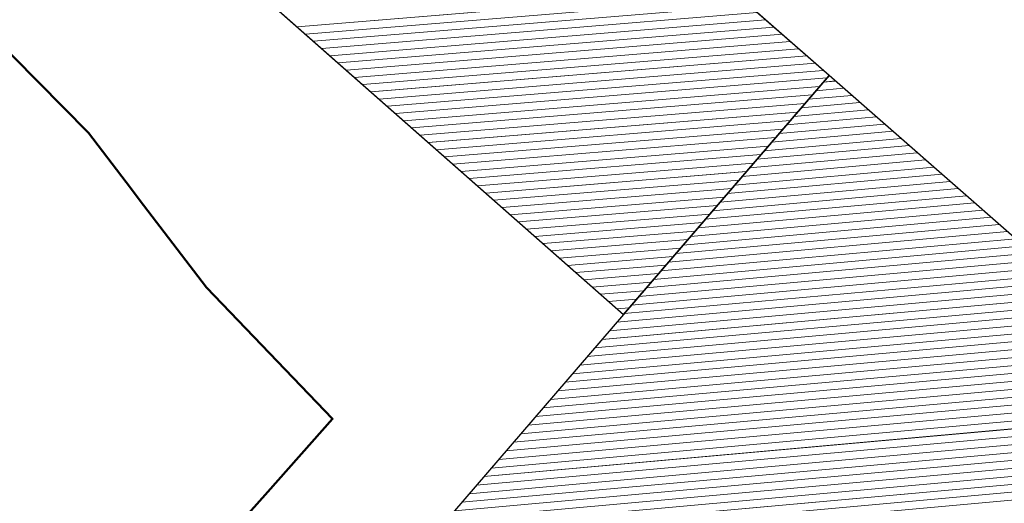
# Model space of a CAD drawing. Header units: millimetres. Extents: x 32365810 to 32368499, y 5620272 to 5622478.
# Tile 28 of 249: x 32366510 to 32366557, y 5620521 to 5620544. Entities that reach past the tile are written whole.
import ezdxf

# ---------------------------------------------------------------- set-up
doc = ezdxf.new("R2010")
doc.units = ezdxf.units.MM
for name, pattern in [('1600.1047', [0]), ('1600.2028', [0]), ('1600.2505', [0])]:
    doc.linetypes.add(name, pattern=pattern)
doc.layers.get('0').update_dxf_attribs({"color": 1, "linetype": 'CONTINUOUS'})
doc.layers.add('_K_Flurstücke_Grenzpunkte', color=251, linetype='CONTINUOUS', lineweight=50)
doc.layers.add('_K_Gebäude', color=251, linetype='CONTINUOUS')
doc.layers.add('_K_Siedlungsflächen - Bauwerke u. Einrichtungen', color=251, linetype='CONTINUOUS')
for name, color, linetype, transparency in [('Flurstücke_Grenzpunkte', 11, 'CONTINUOUS', 0.75), ('Gebäude', 31, 'CONTINUOUS', 0.75), ('Siedlungsflächen - Bauwerke u. Einrichtungen', 51, 'CONTINUOUS', 0.75)]:
    doc.layers.add(name, color=color, linetype=linetype, transparency=transparency)

# ---------------------------------------------------------------- blocks, each defined once
blk = doc.blocks.new('O864')
at = {"layer": 'Flurstücke_Grenzpunkte', "color": 7, "linetype": '1600.2028', "lineweight": 35}
for p, q in [((32366005.507, 5621904.535), (32366013.873, 5621896.053)), ((32366013.873, 5621896.053), (32366015.663, 5621893.701)), ((32366015.663, 5621893.701), (32366016.495, 5621892.608)), ((32366016.495, 5621892.608), (32366019.487, 5621888.677)), ((32366019.487, 5621888.677), (32366025.482, 5621882.429)), ((32366025.482, 5621882.429), (32366022.398, 5621878.958)), ((32366022.398, 5621878.958), (32366018.063, 5621874.081))]:
    blk.add_line(p, q, dxfattribs=at)
blk = doc.blocks.new('O2434')
at = {"layer": 'Gebäude', "color": 7, "linetype": '1600.2505', "lineweight": 18}
for p, q in [((32366049.098, 5621898.78), (32366033.098, 5621912.801)), ((32366020.674, 5621903.861), (32366039.315, 5621887.397)), ((32366039.315, 5621887.397), (32366049.098, 5621898.78))]:
    blk.add_line(p, q, dxfattribs=at)
blk = doc.blocks.new('O2569')
at = {"layer": 'Gebäude', "color": 7, "linetype": '1600.2505', "lineweight": 18}
for p, q in [((32366039.315, 5621887.397), (32366049.098, 5621898.78)), ((32366057.904, 5621891.064), (32366049.098, 5621898.78)), ((32366039.315, 5621887.397), (32366027.956, 5621874.18))]:
    blk.add_line(p, q, dxfattribs=at)
blk = doc.blocks.new('*X1169')
at = {"color": 253, "linetype": '1600.1047', "lineweight": 18, "true_color": 0xb2b2b2}
for p, q in [((32366044.507061, 5621902.803097), (32366023.805499, 5621901.095215)), ((32366044.899498, 5621902.4592), (32366024.195132, 5621900.751086)), ((32366045.291936, 5621902.115302), (32366024.584764, 5621900.406956)), ((32366045.684373, 5621901.771404), (32366024.974397, 5621900.062827)), ((32366046.076811, 5621901.427506), (32366025.36403, 5621899.718698)), ((32366046.469248, 5621901.083608), (32366025.753663, 5621899.374569)), ((32366046.861686, 5621900.73971), (32366026.143295, 5621899.030439)), ((32366047.254123, 5621900.395812), (32366026.532928, 5621898.68631)), ((32366047.64656, 5621900.051915), (32366026.922561, 5621898.342181)), ((32366048.038998, 5621899.708017), (32366027.312193, 5621897.998052)), ((32366048.431435, 5621899.364119), (32366027.701826, 5621897.653922)), ((32366048.823873, 5621899.020221), (32366028.091459, 5621897.309793)), ((32366048.993067, 5621898.657906), (32366028.481092, 5621896.965664)), ((32366048.645003, 5621898.252916), (32366028.870724, 5621896.621535)), ((32366048.296939, 5621897.847927), (32366029.260357, 5621896.277406)), ((32366047.948876, 5621897.442938), (32366029.64999, 5621895.933276)), ((32366047.600812, 5621897.037948), (32366030.039623, 5621895.589147)), ((32366047.252748, 5621896.632959), (32366030.429255, 5621895.245018)), ((32366046.904684, 5621896.22797), (32366030.818888, 5621894.900889)), ((32366046.55662, 5621895.82298), (32366031.208521, 5621894.556759)), ((32366046.208556, 5621895.417991), (32366031.598153, 5621894.21263)), ((32366045.860493, 5621895.013001), (32366031.987786, 5621893.868501)), ((32366045.512429, 5621894.608012), (32366032.377419, 5621893.524372)), ((32366045.164365, 5621894.203023), (32366032.767052, 5621893.180242)), ((32366044.816301, 5621893.798033), (32366033.156684, 5621892.836113)), ((32366044.468237, 5621893.393044), (32366033.546317, 5621892.491984)), ((32366044.120173, 5621892.988055), (32366033.93595, 5621892.147855)), ((32366043.77211, 5621892.583065), (32366034.325583, 5621891.803725)), ((32366043.424046, 5621892.178076), (32366034.715215, 5621891.459596)), ((32366043.075982, 5621891.773087), (32366035.104848, 5621891.115467)), ((32366042.727918, 5621891.368097), (32366035.494481, 5621890.771338)), ((32366042.379854, 5621890.963108), (32366035.884114, 5621890.427208)), ((32366042.03179, 5621890.558119), (32366036.273746, 5621890.083079)), ((32366041.683726, 5621890.153129), (32366036.663379, 5621889.73895)), ((32366041.335663, 5621889.74814), (32366037.053012, 5621889.394821)), ((32366040.987599, 5621889.343151), (32366037.442644, 5621889.050691)), ((32366040.639535, 5621888.938161), (32366037.832277, 5621888.706562)), ((32366040.291471, 5621888.533172), (32366038.22191, 5621888.362433)), ((32366039.943407, 5621888.128183), (32366038.611543, 5621888.018304)), ((32366039.595343, 5621887.723193), (32366039.001175, 5621887.674174))]:
    blk.add_line(p, q, dxfattribs=at)
blk = doc.blocks.new('*X1204')
at = {"color": 253, "linetype": '1600.1047', "lineweight": 18, "true_color": 0xb2b2b2}
for p, q in [((32366049.401699, 5621898.513893), (32366048.824483, 5621898.461749)), ((32366049.791254, 5621898.172556), (32366048.473642, 5621898.053529)), ((32366050.180809, 5621897.83122), (32366048.122801, 5621897.645308)), ((32366050.959919, 5621897.148548), (32366047.421119, 5621896.828867)), ((32366050.570364, 5621897.489884), (32366047.77196, 5621897.237088)), ((32366051.349474, 5621896.807212), (32366047.070278, 5621896.420646)), ((32366051.739029, 5621896.465876), (32366046.719437, 5621896.012426)), ((32366052.518139, 5621895.783203), (32366046.017756, 5621895.195985)), ((32366052.128584, 5621896.124539), (32366046.368596, 5621895.604205)), ((32366052.907694, 5621895.441867), (32366045.666915, 5621894.787764)), ((32366053.686804, 5621894.759195), (32366044.965233, 5621893.971323)), ((32366053.297249, 5621895.100531), (32366045.316074, 5621894.379544)), ((32366054.076359, 5621894.417859), (32366044.614392, 5621893.563103)), ((32366054.465914, 5621894.076522), (32366044.263551, 5621893.154882)), ((32366055.245024, 5621893.39385), (32366043.561869, 5621892.338441)), ((32366054.855469, 5621893.735186), (32366043.91271, 5621892.746661)), ((32366055.634579, 5621893.052514), (32366043.211029, 5621891.93022)), ((32366056.024134, 5621892.711178), (32366042.860188, 5621891.522)), ((32366056.803244, 5621892.028505), (32366042.158506, 5621890.705559)), ((32366056.413689, 5621892.369842), (32366042.509347, 5621891.113779)), ((32366057.192799, 5621891.687169), (32366041.807665, 5621890.297338)), ((32366057.582354, 5621891.345833), (32366041.456824, 5621889.889117)), ((32366058.361425, 5621890.663157), (32366040.755142, 5621889.072676)), ((32366057.971903, 5621891.004496), (32366041.105983, 5621889.480897)), ((32366058.750947, 5621890.321818), (32366040.404302, 5621888.664456)), ((32366059.529992, 5621889.63914), (32366039.70262, 5621887.848015)), ((32366059.140469, 5621889.980479), (32366040.053461, 5621888.256235)), ((32366059.919514, 5621889.297801), (32366039.351779, 5621887.439794)), ((32366060.309036, 5621888.956462), (32366039.000944, 5621887.031574)), ((32366061.08808, 5621888.273783), (32366038.299277, 5621886.215134)), ((32366060.698558, 5621888.615122), (32366038.650111, 5621886.623354)), ((32366061.477602, 5621887.932444), (32366037.948443, 5621885.806914)), ((32366061.867124, 5621887.591105), (32366037.597609, 5621885.398694)), ((32366062.646169, 5621886.908427), (32366036.895942, 5621884.582255)), ((32366062.256647, 5621887.249766), (32366037.246776, 5621884.990475)), ((32366063.035691, 5621886.567088), (32366036.545108, 5621884.174035)), ((32366063.814735, 5621885.884409), (32366035.84344, 5621883.357595)), ((32366063.425213, 5621886.225749), (32366036.194274, 5621883.765815)), ((32366064.204257, 5621885.54307), (32366035.492607, 5621882.949375)), ((32366064.593779, 5621885.201731), (32366035.141773, 5621882.541155)), ((32366065.372824, 5621884.519053), (32366034.440105, 5621881.724715)), ((32366064.983302, 5621884.860392), (32366034.790939, 5621882.132935)), ((32366065.762346, 5621884.177714), (32366034.089272, 5621881.316495)), ((32366066.151868, 5621883.836375), (32366033.738438, 5621880.908275)), ((32366066.930912, 5621883.153696), (32366033.03677, 5621880.091836)), ((32366066.54139, 5621883.495035), (32366033.387604, 5621880.500055)), ((32366067.320434, 5621882.812357), (32366032.685936, 5621879.683616)), ((32366068.099479, 5621882.129679), (32366031.984269, 5621878.867176)), ((32366067.709957, 5621882.471018), (32366032.335103, 5621879.275396)), ((32366068.489001, 5621881.78834), (32366031.633435, 5621878.458956)), ((32366068.878523, 5621881.447001), (32366031.282601, 5621878.050736)), ((32366069.657567, 5621880.764322), (32366030.580934, 5621877.234296)), ((32366069.268045, 5621881.105661), (32366030.931768, 5621877.642516)), ((32366070.047089, 5621880.422983), (32366030.2301, 5621876.826076)), ((32366070.436612, 5621880.081644), (32366029.879266, 5621876.417856)), ((32366070.826134, 5621879.740305), (32366029.528432, 5621876.009636))]:
    blk.add_line(p, q, dxfattribs=at)

msp = doc.modelspace()

# ---------------------------------------------------------------- linework, layer by layer
at = {"layer": '_K_Flurstücke_Grenzpunkte', "linetype": '1600.2028'}
msp.add_lwpolyline([(32366505.332, 5620546.789), (32366513.698, 5620538.307), (32366515.488, 5620535.955), (32366516.32, 5620534.862), (32366519.312, 5620530.931), (32366525.307, 5620524.683), (32366522.223, 5620521.212), (32366517.888, 5620516.335)], dxfattribs=at)
at = {"layer": '_K_Gebäude', "linetype": '1600.1047', "lineweight": 18}
for p, q in [((32366549.617, 5620540.426), (32366548.299, 5620540.307)), ((32366549.227, 5620540.768), (32366548.65, 5620540.715)), ((32366550.006, 5620540.085), (32366547.948, 5620539.899)), ((32366550.396, 5620539.744), (32366547.597, 5620539.491)), ((32366551.175, 5620539.061), (32366546.896, 5620538.674)), ((32366550.785, 5620539.402), (32366547.247, 5620539.083)), ((32366551.564, 5620538.72), (32366546.545, 5620538.266)), ((32366551.954, 5620538.378), (32366546.194, 5620537.858)), ((32366552.733, 5620537.696), (32366545.492, 5620537.041)), ((32366552.344, 5620538.037), (32366545.843, 5620537.45)), ((32366553.123, 5620537.354), (32366545.142, 5620536.633)), ((32366553.902, 5620536.672), (32366544.44, 5620535.817)), ((32366553.512, 5620537.013), (32366544.791, 5620536.225)), ((32366554.291, 5620536.33), (32366544.089, 5620535.409)), ((32366554.681, 5620535.989), (32366543.738, 5620535)), ((32366555.46, 5620535.306), (32366543.036, 5620534.184)), ((32366555.07, 5620535.648), (32366543.387, 5620534.592)), ((32366555.85, 5620534.965), (32366542.686, 5620533.776)), ((32366556.239, 5620534.624), (32366542.335, 5620533.367)), ((32366557.018, 5620533.941), (32366541.633, 5620532.551)), ((32366556.629, 5620534.282), (32366541.984, 5620532.959)), ((32366557.408, 5620533.599), (32366541.282, 5620532.143)), ((32366558.187, 5620532.917), (32366540.581, 5620531.326)), ((32366557.797, 5620533.258), (32366540.931, 5620531.735)), ((32366558.576, 5620532.575), (32366540.23, 5620530.918)), ((32366558.966, 5620532.234), (32366539.879, 5620530.51)), ((32366559.745, 5620531.551), (32366539.177, 5620529.693)), ((32366559.355, 5620531.893), (32366539.528, 5620530.102)), ((32366560.134, 5620531.21), (32366538.826, 5620529.285)), ((32366560.524, 5620530.869), (32366538.476, 5620528.877)), ((32366561.303, 5620530.186), (32366537.774, 5620528.061)), ((32366560.914, 5620530.527), (32366538.125, 5620528.469)), ((32366561.693, 5620529.845), (32366537.423, 5620527.652)), ((32366562.472, 5620529.162), (32366536.721, 5620526.836)), ((32366562.082, 5620529.503), (32366537.072, 5620527.244)), ((32366562.861, 5620528.821), (32366536.371, 5620526.428)), ((32366563.251, 5620528.479), (32366536.02, 5620526.019)), ((32366564.03, 5620527.797), (32366535.318, 5620525.203)), ((32366563.64, 5620528.138), (32366535.669, 5620525.611)), ((32366564.419, 5620527.455), (32366534.967, 5620524.795)), ((32366564.809, 5620527.114), (32366534.616, 5620524.387)), ((32366565.588, 5620526.431), (32366533.915, 5620523.57)), ((32366565.198, 5620526.773), (32366534.266, 5620523.978)), ((32366565.977, 5620526.09), (32366533.564, 5620523.162)), ((32366566.756, 5620525.407), (32366532.862, 5620522.345)), ((32366566.367, 5620525.749), (32366533.213, 5620522.754)), ((32366567.146, 5620525.066), (32366532.511, 5620521.937)), ((32366567.535, 5620524.725), (32366532.161, 5620521.529)), ((32366568.314, 5620524.042), (32366531.459, 5620520.713)), ((32366567.925, 5620524.383), (32366531.81, 5620521.121)), ((32366568.704, 5620523.701), (32366531.108, 5620520.304)), ((32366569.093, 5620523.359), (32366530.757, 5620519.896)), ((32366569.873, 5620522.677), (32366530.056, 5620519.08)), ((32366569.483, 5620523.018), (32366530.406, 5620519.488)), ((32366570.262, 5620522.335), (32366529.705, 5620518.672)), ((32366570.652, 5620521.994), (32366529.354, 5620518.263))]:
    msp.add_line(p, q, dxfattribs=at)
at = {"layer": '_K_Gebäude', "linetype": '1600.2505', "lineweight": -2}
for points in [[(32366510.277, 5620552.625), (32366511.496, 5620554.066), (32366520.499, 5620546.115), (32366539.14, 5620529.651), (32366548.923, 5620541.034), (32366532.923, 5620555.055), (32366540.828, 5620564.135), (32366549.119, 5620573.659), (32366549.274, 5620573.524), (32366562.442, 5620562.051), (32366565.822, 5620559.108), (32366557.522, 5620549.583), (32366565.697, 5620542.456), (32366557.729, 5620533.318), (32366572.127, 5620520.701), (32366572.407, 5620521.028), (32366600.278, 5620553.795)], [(32366575.202, 5620518.082), (32366572.127, 5620520.701), (32366557.729, 5620533.318), (32366548.923, 5620541.034), (32366539.14, 5620529.651), (32366527.781, 5620516.434)]]:
    msp.add_lwpolyline(points, dxfattribs=at)
at = {"layer": '_K_Siedlungsflächen - Bauwerke u. Einrichtungen', "linetype": '1600.1047', "lineweight": 18}
for p, q in [((32366544.332, 5620545.057), (32366523.631, 5620543.349)), ((32366544.725, 5620544.713), (32366524.021, 5620543.005)), ((32366545.117, 5620544.369), (32366524.41, 5620542.661)), ((32366545.51, 5620544.025), (32366524.8, 5620542.316)), ((32366545.902, 5620543.681), (32366525.189, 5620541.972)), ((32366546.295, 5620543.337), (32366525.579, 5620541.628)), ((32366546.687, 5620542.993), (32366525.969, 5620541.284)), ((32366547.08, 5620542.649), (32366526.358, 5620540.94)), ((32366547.472, 5620542.306), (32366526.748, 5620540.596)), ((32366547.864, 5620541.962), (32366527.138, 5620540.252)), ((32366548.257, 5620541.618), (32366527.527, 5620539.908)), ((32366548.649, 5620541.274), (32366527.917, 5620539.563)), ((32366548.818, 5620540.912), (32366528.307, 5620539.219)), ((32366548.47, 5620540.507), (32366528.696, 5620538.875)), ((32366548.122, 5620540.102), (32366529.086, 5620538.531)), ((32366547.774, 5620539.697), (32366529.475, 5620538.187)), ((32366547.426, 5620539.292), (32366529.865, 5620537.843)), ((32366547.078, 5620538.887), (32366530.255, 5620537.499)), ((32366546.73, 5620538.482), (32366530.644, 5620537.155)), ((32366546.382, 5620538.077), (32366531.034, 5620536.81)), ((32366546.034, 5620537.672), (32366531.424, 5620536.466)), ((32366545.686, 5620537.267), (32366531.813, 5620536.122)), ((32366545.338, 5620536.862), (32366532.203, 5620535.778)), ((32366544.99, 5620536.457), (32366532.592, 5620535.434)), ((32366544.642, 5620536.052), (32366532.982, 5620535.09)), ((32366544.294, 5620535.647), (32366533.372, 5620534.746)), ((32366543.946, 5620535.242), (32366533.761, 5620534.402)), ((32366543.598, 5620534.837), (32366534.151, 5620534.057)), ((32366543.249, 5620534.432), (32366534.541, 5620533.713)), ((32366542.901, 5620534.027), (32366534.93, 5620533.369)), ((32366542.553, 5620533.622), (32366535.32, 5620533.025)), ((32366542.205, 5620533.217), (32366535.71, 5620532.681)), ((32366541.857, 5620532.812), (32366536.099, 5620532.337)), ((32366541.509, 5620532.407), (32366536.489, 5620531.993)), ((32366541.161, 5620532.002), (32366536.878, 5620531.648)), ((32366540.813, 5620531.597), (32366537.268, 5620531.304)), ((32366540.465, 5620531.192), (32366537.658, 5620530.96)), ((32366540.117, 5620530.787), (32366538.047, 5620530.616)), ((32366539.769, 5620530.382), (32366538.437, 5620530.272)), ((32366539.421, 5620529.977), (32366538.827, 5620529.928))]:
    msp.add_line(p, q, dxfattribs=at)

# ---------------------------------------------------------------- next in the draw order: block references
at = {"layer": 'Flurstücke_Grenzpunkte', "color": 7, "true_color": 0xffffff}
msp.add_blockref('O864', (499.825, -1357.746), dxfattribs=at)

# ---------------------------------------------------------------- next in the draw order: block references
at = {"layer": 'Gebäude', "color": 7, "true_color": 0xffffff}
msp.add_blockref('O2434', (499.825, -1357.746), dxfattribs=at)

# ---------------------------------------------------------------- next in the draw order: block references
msp.add_blockref('O2569', (499.825, -1357.746), dxfattribs=at)

# ---------------------------------------------------------------- next in the draw order: block references
msp.add_blockref('*X1204', (499.825, -1357.746), dxfattribs=at)
at = {"layer": 'Siedlungsflächen - Bauwerke u. Einrichtungen', "color": 7, "true_color": 0xffffff}
msp.add_blockref('*X1169', (499.825, -1357.746), dxfattribs=at)

doc.saveas('drawing.dxf')
